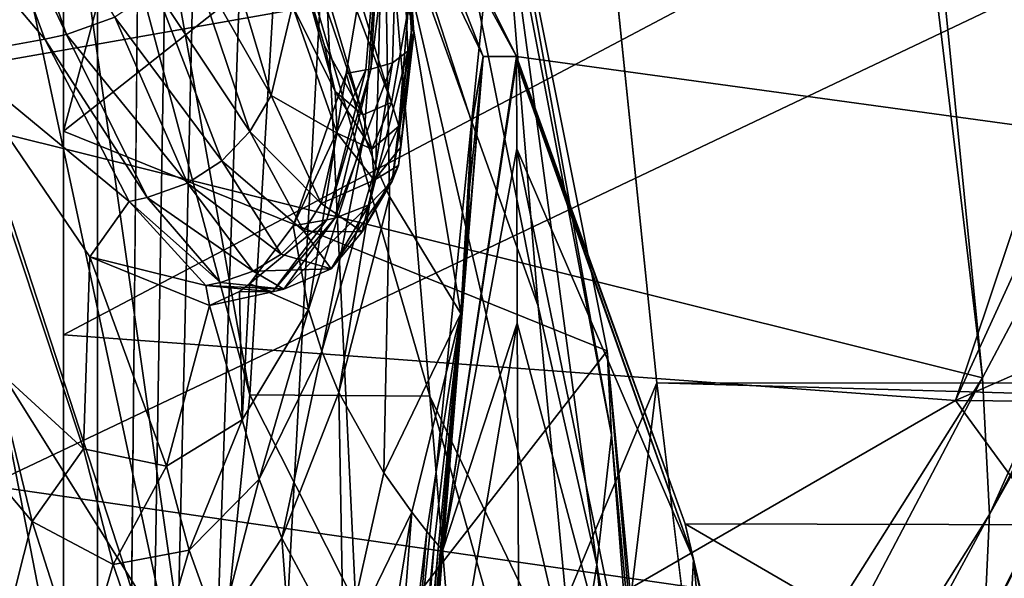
# Model space of a CAD drawing. Header units: metres. Extents: x 0 to 1004, y -708 to 0.
# Tile 9 of 118: x 50 to 79, y -532 to -515. Entities that reach past the tile are written whole.
import ezdxf

# ---------------------------------------------------------------- set-up
doc = ezdxf.new("R2010")
doc.units = ezdxf.units.M

msp = doc.modelspace()

# ---------------------------------------------------------------- linework, layer by layer
at = {"layer": 'top01'}
for points in [[(4.296307, -31.426254, 2063.059814), (32.904003, -648.417358, 2063.059814), (51.296307, -64.566307, 2063.059814)], [(51.296307, -64.566307, 163.059692), (32.904003, -648.417358, 163.059692), (4.296307, -31.426254, 163.059692)], [(51.296307, -64.566307, 2063.059814), (32.904003, -648.417358, 2063.059814), (37.296307, -644.025024, 2063.059814)], [(51.296307, -64.566307, 163.059692), (37.296307, -644.025024, 163.059692), (32.904003, -648.417358, 163.059692)], [(37.296307, -644.025024, 2063.059814), (43.296307, -642.417358, 2063.059814), (51.296307, -64.566307, 2063.059814)], [(43.296307, -642.417358, 163.059692), (37.296307, -644.025024, 163.059692), (51.296307, -64.566307, 163.059692)], [(43.296307, -642.417358, 2063.059814), (51.296307, -642.417358, 2063.059814), (51.296307, -64.566307, 2063.059814)], [(51.296307, -642.417358, 163.059692), (43.296307, -642.417358, 163.059692), (51.296307, -64.566307, 163.059692)], [(51.296307, -642.417358, 2063.059814), (51.296307, -344.212433, 2037.928223), (51.296307, -64.566307, 2063.059814)], [(51.296307, -64.566307, 163.059692), (51.296307, -344.179352, 179.059677), (51.296307, -642.417358, 163.059692)], [(49.239029, -282.761566, 1607.325317), (78.483421, -525.851563, 1606.55957), (53.597569, -276.264954, 1607.211182)], [(78.483421, -525.851563, 1606.55957), (91.469261, -501.351715, 1606.219482), (53.597569, -276.264954, 1607.211182)], [(49.239029, -282.761566, 1607.325317), (44.18996, -517.303955, 1607.45752), (78.483421, -525.851563, 1606.55957)], [(51.296307, -344.179352, 179.059677), (51.29631, -368.229248, 179.983154), (51.296307, -642.417358, 163.059692)], [(51.296307, -642.417358, 2063.059814), (51.296307, -379.358856, 2036.812866), (51.296307, -344.212433, 2037.928223)], [(51.296307, -642.417358, 163.059692), (51.29631, -368.229248, 179.983154), (51.29631, -392.138245, 182.753937)], [(51.296307, -414.289124, 2033.451294), (51.296307, -379.358856, 2036.812866), (51.296307, -642.417358, 2063.059814)], [(51.29631, -392.138245, 182.753937), (51.296322, -415.760559, 187.369766), (51.296307, -642.417358, 163.059692)], [(51.296307, -448.790466, 2027.884521), (51.296307, -414.289124, 2033.451294), (51.296307, -545.708618, 2038.852905)], [(51.296307, -545.708618, 2038.852905), (51.296307, -414.289124, 2033.451294), (51.296307, -642.417358, 2063.059814)], [(51.296322, -415.760559, 187.369766), (51.296322, -438.949615, 193.818451), (51.296307, -642.417358, 163.059692)], [(51.296307, -642.417358, 163.059692), (51.296322, -438.949615, 193.818451), (51.296299, -461.559418, 202.071503)], [(51.296307, -482.658936, 2020.18042), (51.296307, -448.790466, 2027.884521), (51.296307, -518.559814, 2030.984619)], [(51.296307, -518.559814, 2030.984619), (51.296307, -448.790466, 2027.884521), (51.296307, -545.708618, 2038.852905)], [(51.296299, -461.559418, 202.071503), (51.296318, -483.448181, 212.081375), (51.296307, -642.417358, 163.059692)], [(92.537422, -482.258698, 251.070221), (77.688606, -526.524475, 241.4319), (87.293404, -505.568359, 228.413284)], [(92.537422, -482.258698, 251.070221), (114.264168, -510.492676, 250.433945), (77.688606, -526.524475, 241.4319)], [(51.296307, -492.634491, 2020.18042), (51.296307, -482.658936, 2020.18042), (51.296307, -518.559814, 2030.984619)], [(51.296318, -483.448181, 212.081375), (51.296307, -504.481445, 223.782303), (51.296307, -642.417358, 163.059692)], [(167.225922, -530.413025, 660.234009), (51.756207, -488.499847, 663.25769), (56.371578, -499.091156, 663.136841)], [(167.225922, -530.413025, 660.234009), (199.99115, -491.953033, 659.375977), (51.756207, -488.499847, 663.25769)], [(64.069237, -508.488647, 2024.762817), (58.24044, -492.585022, 2018.794922), (51.296307, -518.559814, 2030.984619)], [(51.296307, -518.559814, 2030.984619), (58.24044, -492.585022, 2018.794922), (51.296307, -492.634491, 2020.18042)], [(65.339012, -523.737183, 1930.261841), (60.84478, -511.227142, 1912.71875), (59.296791, -493.436005, 2014.056641)], [(59.296791, -493.436005, 2014.056641), (64.253471, -510.539368, 2014.056641), (65.339012, -523.737183, 1930.261841)], [(51.790245, -498.343994, 1816.632324), (56.806564, -526.357605, 1811.334106), (50.198498, -501.603607, 1764.676392)], [(57.712002, -511.199097, 1912.905762), (56.806564, -526.357605, 1811.334106), (51.790245, -498.343994, 1816.632324)], [(61.269753, -509.461975, 663.008545), (167.225922, -530.413025, 660.234009), (56.371578, -499.091156, 663.136841)], [(78.6922, -529.898682, 1562.10791), (91.469261, -501.351715, 1606.219482), (78.483421, -525.851563, 1606.55957)], [(91.372238, -505.777618, 1567.505737), (91.469261, -501.351715, 1606.219482), (78.6922, -529.898682, 1562.10791)], [(50.198498, -501.603607, 1764.676392), (55.526756, -538.903748, 1709.410889), (48.450447, -505.832947, 1712.274536)], [(56.806564, -526.357605, 1811.334106), (55.526756, -538.903748, 1709.410889), (50.198498, -501.603607, 1764.676392)], [(56.517876, -505.875153, 774.180847), (61.001621, -517.716614, 775.424438), (56.667267, -503.510834, 718.627258)], [(61.001621, -517.716614, 775.424438), (61.493687, -514.955505, 719.112183), (56.667267, -503.510834, 718.627258)], [(57.699825, -511.61322, 944.328552), (59.019604, -516.041077, 888.134521), (55.276894, -503.879639, 885.140503)], [(55.276894, -503.879639, 885.140503), (59.019604, -516.041077, 888.134521), (56.025806, -505.993469, 829.707947)], [(51.296307, -642.417358, 163.059692), (51.296307, -504.481445, 223.782303), (51.296509, -563.655579, 230.48558)], [(51.296307, -504.481445, 223.782303), (51.296307, -541.746399, 234.532043), (51.296509, -563.655579, 230.48558)], [(51.296307, -504.481445, 223.782303), (51.296307, -524.585327, 237.01796), (51.296307, -541.746399, 234.532043)], [(87.293404, -505.568359, 228.413284), (51.296307, -524.585327, 237.01796), (51.296307, -504.481445, 223.782303)], [(90.8573, -509.191223, 1527.758789), (46.3974, -517.017212, 1500.996704), (43.988628, -504.70993, 1501.293823)], [(87.293404, -505.568359, 228.413284), (77.688606, -526.524475, 241.4319), (51.296307, -524.585327, 237.01796)], [(55.526756, -538.903748, 1709.410889), (46.453907, -511.074615, 1659.758545), (48.450447, -505.832947, 1712.274536)], [(56.025806, -505.993469, 829.707947), (60.147083, -518.077271, 831.799438), (56.517876, -505.875153, 774.180847)], [(59.019604, -516.041077, 888.134521), (60.147083, -518.077271, 831.799438), (56.025806, -505.993469, 829.707947)], [(60.147083, -518.077271, 831.799438), (61.001621, -517.716614, 775.424438), (56.517876, -505.875153, 774.180847)], [(91.196251, -507.566772, 1547.637451), (91.372238, -505.777618, 1567.505737), (78.6922, -529.898682, 1562.10791)], [(78.6922, -529.898682, 1562.10791), (78.530624, -533.296875, 1517.080933), (91.196251, -507.566772, 1547.637451)], [(78.530624, -533.296875, 1517.080933), (90.8573, -509.191223, 1527.758789), (91.196251, -507.566772, 1547.637451)], [(51.385448, -515.701416, 993.005005), (48.868526, -508.584503, 1047.645508), (48.110703, -508.748535, 1047.014648)], [(52.811352, -515.188538, 994.328796), (48.868526, -508.584503, 1047.645508), (51.385448, -515.701416, 993.005005)], [(67.37674, -525.051025, 2030.19043), (64.069237, -508.488647, 2024.762817), (51.296307, -518.559814, 2030.984619)], [(64.253471, -510.539368, 2014.056641), (64.069237, -508.488647, 2024.762817), (67.508224, -527.541077, 2014.056641)], [(64.069237, -508.488647, 2024.762817), (67.37674, -525.051025, 2030.19043), (67.508224, -527.541077, 2014.056641)], [(44.702492, -508.719849, 1048.858154), (50.738346, -515.840881, 992.457764), (48.110703, -508.748535, 1047.014648)], [(44.702492, -508.719849, 1048.858154), (48.020821, -516.331238, 990.549805), (50.738346, -515.840881, 992.457764)], [(48.110703, -508.748535, 1047.014648), (50.738346, -515.840881, 992.457764), (51.385448, -515.701416, 993.005005)], [(49.065037, -529.038086, 1500.758667), (46.3974, -517.017212, 1500.996704), (90.8573, -509.191223, 1527.758789)], [(78.530624, -533.296875, 1517.080933), (49.065037, -529.038086, 1500.758667), (90.8573, -509.191223, 1527.758789)], [(61.227119, -509.973969, 663.009644), (64.700562, -516.348022, 662.918701), (61.269753, -509.461975, 663.008545)], [(61.60548, -515.958679, 718.857056), (61.227119, -509.973969, 663.009644), (61.269753, -509.461975, 663.008545)], [(64.700562, -516.348022, 662.918701), (167.225922, -530.413025, 660.234009), (61.269753, -509.461975, 663.008545)], [(61.493687, -514.955505, 719.112183), (61.622608, -515.338745, 719.086243), (61.269753, -509.461975, 663.008545)], [(61.622608, -515.338745, 719.086243), (61.657017, -515.672913, 718.997192), (61.269753, -509.461975, 663.008545)], [(61.269753, -509.461975, 663.008545), (61.657017, -515.672913, 718.997192), (61.60548, -515.958679, 718.857056)], [(60.776093, -510.25705, 663.021484), (61.227119, -509.973969, 663.009644), (60.388939, -516.722717, 717.783875)], [(60.388939, -516.722717, 717.783875), (61.227119, -509.973969, 663.009644), (61.025761, -516.540283, 718.243591)], [(60.776093, -510.25705, 663.021484), (63.715302, -516.351807, 662.944519), (61.227119, -509.973969, 663.009644)], [(61.025761, -516.540283, 718.243591), (61.227119, -509.973969, 663.009644), (61.476791, -516.197388, 718.677307)], [(63.715302, -516.351807, 662.944519), (64.700562, -516.348022, 662.918701), (61.227119, -509.973969, 663.009644)], [(61.476791, -516.197388, 718.677307), (61.227119, -509.973969, 663.009644), (61.60548, -515.958679, 718.857056)], [(59.659203, -516.85321, 717.353088), (60.184898, -518.681763, 716.674011), (60.776093, -510.25705, 663.021484)], [(60.242714, -516.748596, 717.692749), (59.659203, -516.85321, 717.353088), (60.776093, -510.25705, 663.021484)], [(60.184898, -518.681763, 716.674011), (60.532711, -519.591309, 716.357117), (60.776093, -510.25705, 663.021484)], [(60.242714, -516.748596, 717.692749), (60.776093, -510.25705, 663.021484), (60.388939, -516.722717, 717.783875)], [(60.776093, -510.25705, 663.021484), (60.532711, -519.591309, 716.357117), (60.935902, -520.492981, 716.039001)], [(60.935902, -520.492981, 716.039001), (63.050873, -523.955322, 714.760681), (60.776093, -510.25705, 663.021484)], [(63.050873, -523.955322, 714.760681), (63.380005, -518.298828, 675.885559), (60.776093, -510.25705, 663.021484)], [(60.776093, -510.25705, 663.021484), (63.380005, -518.298828, 675.885559), (63.715302, -516.351807, 662.944519)], [(64.253471, -510.539368, 2014.056641), (67.07782, -531.384094, 1930.239868), (65.339012, -523.737183, 1930.261841)], [(64.253471, -510.539368, 2014.056641), (67.508224, -527.541077, 2014.056641), (67.07782, -531.384094, 1930.239868)], [(114.264168, -510.492676, 250.433945), (103.116455, -526.746643, 245.932571), (77.688606, -526.524475, 241.4319)], [(53.811226, -548.833557, 1607.205688), (44.18996, -517.303955, 1607.45752), (46.453907, -511.074615, 1659.758545)], [(55.526756, -538.903748, 1709.410889), (53.811226, -548.833557, 1607.205688), (46.453907, -511.074615, 1659.758545)], [(62.128532, -526.393066, 1811.041748), (56.806564, -526.357605, 1811.334106), (57.712002, -511.199097, 1912.905762)], [(60.84478, -511.227142, 1912.71875), (62.128532, -526.393066, 1811.041748), (57.712002, -511.199097, 1912.905762)], [(66.444786, -535.361755, 1846.25), (60.84478, -511.227142, 1912.71875), (65.339012, -523.737183, 1930.261841)], [(62.128532, -526.393066, 1811.041748), (60.84478, -511.227142, 1912.71875), (66.444786, -535.361755, 1846.25)], [(59.019604, -516.041077, 888.134521), (57.699825, -511.61322, 944.328552), (59.328434, -517.385742, 888.027527)], [(57.699825, -511.61322, 944.328552), (58.072578, -514.85199, 943.78418), (59.328434, -517.385742, 888.027527)], [(55.023815, -513.286377, 996.845215), (57.439369, -517.501465, 942.322083), (55.795139, -511.971619, 997.953857)], [(55.795139, -511.971619, 997.953857), (57.439369, -517.501465, 942.322083), (58.072578, -514.85199, 943.78418)], [(54.027203, -514.368958, 995.622986), (56.806168, -518.566833, 941.368347), (55.023815, -513.286377, 996.845215)], [(55.023815, -513.286377, 996.845215), (56.806168, -518.566833, 941.368347), (57.439369, -517.501465, 942.322083)], [(52.811352, -515.188538, 994.328796), (55.977821, -519.440552, 940.32074), (54.027203, -514.368958, 995.622986)], [(54.027203, -514.368958, 995.622986), (55.977821, -519.440552, 940.32074), (56.806168, -518.566833, 941.368347)], [(58.072578, -514.85199, 943.78418), (57.439369, -517.501465, 942.322083), (59.394638, -518.619141, 887.684814)], [(59.328434, -517.385742, 888.027527), (58.072578, -514.85199, 943.78418), (59.394638, -518.619141, 887.684814)], [(61.001621, -517.716614, 775.424438), (61.210522, -518.410339, 775.369995), (61.493687, -514.955505, 719.112183)], [(61.210522, -518.410339, 775.369995), (61.622608, -515.338745, 719.086243), (61.493687, -514.955505, 719.112183)], [(54.962612, -520.101196, 939.217773), (52.811352, -515.188538, 994.328796), (51.385448, -515.701416, 993.005005)], [(55.977821, -519.440552, 940.32074), (52.811352, -515.188538, 994.328796), (54.962612, -520.101196, 939.217773)], [(61.622608, -515.338745, 719.086243), (61.210522, -518.410339, 775.369995), (61.273197, -519.030029, 775.190857)], [(61.657017, -515.672913, 718.997192), (61.622608, -515.338745, 719.086243), (61.273197, -519.030029, 775.190857)], [(48.020821, -516.331238, 990.549805), (53.231403, -520.63623, 937.638367), (50.738346, -515.840881, 992.457764)], [(50.738346, -515.840881, 992.457764), (53.771835, -520.519958, 938.098328), (51.385448, -515.701416, 993.005005)], [(50.738346, -515.840881, 992.457764), (53.231403, -520.63623, 937.638367), (53.771835, -520.519958, 938.098328)], [(51.385448, -515.701416, 993.005005), (53.771835, -520.519958, 938.098328), (54.962612, -520.101196, 939.217773)], [(61.657017, -515.672913, 718.997192), (61.204647, -519.572998, 774.911438), (61.60548, -515.958679, 718.857056)], [(61.657017, -515.672913, 718.997192), (61.273197, -519.030029, 775.190857), (61.204647, -519.572998, 774.911438)], [(59.019604, -516.041077, 888.134521), (59.328434, -517.385742, 888.027527), (60.147083, -518.077271, 831.799438)], [(60.335724, -520.738831, 773.69104), (61.476791, -516.197388, 718.677307), (61.017689, -520.038818, 774.554138)], [(60.335724, -520.738831, 773.69104), (61.025761, -516.540283, 718.243591), (61.476791, -516.197388, 718.677307)], [(61.60548, -515.958679, 718.857056), (61.204647, -519.572998, 774.911438), (61.017689, -520.038818, 774.554138)], [(61.017689, -520.038818, 774.554138), (61.476791, -516.197388, 718.677307), (61.60548, -515.958679, 718.857056)], [(52.07235, -522.278564, 914.171509), (48.020821, -516.331238, 990.549805), (51.881748, -527.951233, 932.500549)], [(51.881748, -527.951233, 932.500549), (48.020821, -516.331238, 990.549805), (49.25441, -525.549194, 986.396301)], [(48.020821, -516.331238, 990.549805), (52.07235, -522.278564, 914.171509), (53.231403, -520.63623, 937.638367)], [(63.715302, -516.351807, 662.944519), (62.520988, -530.93457, 766.780884), (64.700562, -516.348877, 662.9245)], [(64.700562, -516.348877, 662.9245), (62.520988, -530.93457, 766.780884), (64.700554, -516.430054, 663.453857)], [(62.520988, -530.93457, 766.780884), (63.715302, -516.351807, 662.944519), (63.222351, -522.112427, 701.793945)], [(62.520988, -530.93457, 766.780884), (64.700546, -516.51123, 663.983215), (64.700554, -516.430054, 663.453857)], [(64.700546, -516.521362, 664.049377), (64.700546, -516.51123, 663.983215), (62.520988, -530.93457, 766.780884)], [(62.520988, -530.93457, 766.780884), (64.701805, -519.079651, 680.97583), (64.700546, -516.521362, 664.049377)], [(63.222351, -522.112427, 701.793945), (63.715302, -516.351807, 662.944519), (63.31089, -520.227051, 688.836609)], [(63.715302, -516.351807, 662.944519), (63.380318, -518.299377, 675.885376), (63.31089, -520.227051, 688.836609)], [(63.380005, -518.298828, 675.885559), (63.38007, -518.298828, 675.885559), (63.715302, -516.351807, 662.944519)], [(63.715302, -516.351807, 662.944519), (63.38007, -518.298828, 675.885559), (63.380146, -518.298828, 675.88562)], [(63.380184, -518.298828, 675.88562), (63.715302, -516.351807, 662.944519), (63.380146, -518.298828, 675.88562)], [(63.715302, -516.351807, 662.944519), (63.380184, -518.298828, 675.88562), (63.380219, -518.298828, 675.88562)], [(63.715302, -516.351807, 662.944519), (63.380219, -518.298828, 675.88562), (63.380238, -518.298828, 675.88562)], [(63.380245, -518.298828, 675.88562), (63.715302, -516.351807, 662.944519), (63.380238, -518.298828, 675.88562)], [(63.380245, -518.298828, 675.88562), (63.715302, -516.351807, 662.944519), (63.380245, -518.298828, 675.88562)], [(63.715302, -516.351807, 662.944519), (63.380245, -518.298828, 675.88562), (63.380249, -518.298828, 675.885559)], [(63.380318, -518.299377, 675.885376), (63.715302, -516.351807, 662.944519), (63.380249, -518.298828, 675.885559)], [(64.700562, -516.348022, 662.918701), (63.715302, -516.351807, 662.944519), (64.700562, -516.348877, 662.9245)], [(64.700554, -516.430054, 663.453857), (64.700546, -516.51123, 663.983215), (69.931358, -531.218628, 664.052795)], [(69.931358, -531.218628, 664.052795), (64.700546, -516.51123, 663.983215), (64.700546, -516.521362, 664.049377)], [(64.700546, -516.521362, 664.049377), (64.701805, -519.079651, 680.97583), (69.931358, -531.218628, 664.052795)], [(64.700562, -516.348877, 662.9245), (64.700554, -516.430054, 663.453857), (69.684219, -530.172241, 662.788147)], [(69.684219, -530.172241, 662.788147), (64.700554, -516.430054, 663.453857), (69.931358, -531.218628, 664.052795)], [(64.700562, -516.348022, 662.918701), (69.684219, -530.172241, 662.788147), (167.225922, -530.413025, 660.234009)], [(64.700562, -516.348022, 662.918701), (64.700562, -516.348877, 662.9245), (69.684219, -530.172241, 662.788147)], [(59.084316, -521.180359, 772.581421), (58.090202, -521.355469, 771.941406), (60.242714, -516.748596, 717.692749)], [(58.090202, -521.355469, 771.941406), (59.659203, -516.85321, 717.353088), (60.242714, -516.748596, 717.692749)], [(59.32497, -521.130493, 772.766602), (59.084316, -521.180359, 772.581421), (60.388939, -516.722717, 717.783875)], [(60.388939, -516.722717, 717.783875), (59.084316, -521.180359, 772.581421), (60.242714, -516.748596, 717.692749)], [(59.32497, -521.130493, 772.766602), (61.025761, -516.540283, 718.243591), (60.335724, -520.738831, 773.69104)], [(61.025761, -516.540283, 718.243591), (59.32497, -521.130493, 772.766602), (60.388939, -516.722717, 717.783875)], [(58.090202, -521.355469, 771.941406), (58.544037, -523.831238, 770.522522), (59.659203, -516.85321, 717.353088)], [(58.544037, -523.831238, 770.522522), (60.184898, -518.681763, 716.674011), (59.659203, -516.85321, 717.353088)], [(44.18996, -517.303955, 1607.45752), (63.969624, -548.849609, 1606.939331), (78.483421, -525.851563, 1606.55957)], [(44.18996, -517.303955, 1607.45752), (53.811226, -548.833557, 1607.205688), (63.969624, -548.849609, 1606.939331)], [(59.328434, -517.385742, 888.027527), (60.415535, -519.092102, 831.717773), (60.147083, -518.077271, 831.799438)], [(59.328434, -517.385742, 888.027527), (59.394638, -518.619141, 887.684814), (60.415535, -519.092102, 831.717773)], [(57.439369, -517.501465, 942.322083), (56.806168, -518.566833, 941.368347), (58.915527, -520.694336, 886.47699)], [(59.394638, -518.619141, 887.684814), (57.439369, -517.501465, 942.322083), (58.915527, -520.694336, 886.47699)], [(60.147083, -518.077271, 831.799438), (60.415535, -519.092102, 831.717773), (61.001621, -517.716614, 775.424438)], [(60.415535, -519.092102, 831.717773), (61.210522, -518.410339, 775.369995), (61.001621, -517.716614, 775.424438)], [(67.37674, -525.051025, 2030.19043), (51.296307, -518.559814, 2030.984619), (51.296307, -545.708618, 2038.852905)], [(61.210522, -518.410339, 775.369995), (60.415535, -519.092102, 831.717773), (60.488789, -520.012329, 831.453979)], [(61.273197, -519.030029, 775.190857), (61.210522, -518.410339, 775.369995), (60.488789, -520.012329, 831.453979)], [(63.050873, -523.955322, 714.760681), (63.310749, -520.22699, 688.837036), (63.380005, -518.298828, 675.885559)], [(63.380005, -518.298828, 675.885559), (63.310749, -520.22699, 688.837036), (63.310825, -520.226868, 688.837036)], [(63.38007, -518.298828, 675.885559), (63.380005, -518.298828, 675.885559), (63.310825, -520.226868, 688.837036)], [(63.310825, -520.226868, 688.837036), (63.310925, -520.226746, 688.837036), (63.38007, -518.298828, 675.885559)], [(63.31089, -520.227051, 688.836609), (63.380318, -518.299377, 675.885376), (63.331814, -519.267944, 682.360413)], [(63.38007, -518.298828, 675.885559), (63.310925, -520.226746, 688.837036), (63.380146, -518.298828, 675.88562)], [(63.380146, -518.298828, 675.88562), (63.310925, -520.226746, 688.837036), (63.310974, -520.226685, 688.837036)], [(63.311008, -520.226624, 688.837097), (63.380184, -518.298828, 675.88562), (63.310974, -520.226685, 688.837036)], [(63.310974, -520.226685, 688.837036), (63.380184, -518.298828, 675.88562), (63.380146, -518.298828, 675.88562)], [(63.380184, -518.298828, 675.88562), (63.311008, -520.226624, 688.837097), (63.380219, -518.298828, 675.88562)], [(63.380219, -518.298828, 675.88562), (63.311008, -520.226624, 688.837097), (63.331814, -519.267944, 682.360474)], [(63.380219, -518.298828, 675.88562), (63.331814, -519.267944, 682.360474), (63.339451, -519.026611, 680.741577)], [(63.380318, -518.299377, 675.885376), (63.349457, -518.784668, 679.122742), (63.331814, -519.267944, 682.360413)], [(63.380219, -518.298828, 675.88562), (63.339451, -519.026611, 680.741577), (63.349453, -518.784668, 679.122742)], [(63.380238, -518.298828, 675.88562), (63.380219, -518.298828, 675.88562), (63.349453, -518.784668, 679.122742)], [(63.380238, -518.298828, 675.88562), (63.349453, -518.784668, 679.122742), (63.349457, -518.784668, 679.122742)], [(63.349457, -518.784668, 679.122742), (63.380245, -518.298828, 675.88562), (63.349461, -518.784668, 679.122742)], [(63.380245, -518.298828, 675.88562), (63.380238, -518.298828, 675.88562), (63.349457, -518.784668, 679.122742)], [(63.380249, -518.298828, 675.885559), (63.380245, -518.298828, 675.88562), (63.349457, -518.784668, 679.122742)], [(63.380318, -518.299377, 675.885376), (63.380249, -518.298828, 675.885559), (63.349457, -518.784668, 679.122742)], [(63.380245, -518.298828, 675.88562), (63.349457, -518.784668, 679.122742), (63.349461, -518.784668, 679.122742)], [(63.349461, -518.784668, 679.122742), (63.380245, -518.298828, 675.88562), (63.380245, -518.298828, 675.88562)], [(56.806168, -518.566833, 941.368347), (55.977821, -519.440552, 940.32074), (58.406128, -521.520386, 885.690674)], [(58.915527, -520.694336, 886.47699), (56.806168, -518.566833, 941.368347), (58.406128, -521.520386, 885.690674)], [(60.184898, -518.681763, 716.674011), (58.544037, -523.831238, 770.522522), (58.93903, -525.063049, 769.885437)], [(60.488789, -520.012329, 831.453979), (59.394638, -518.619141, 887.684814), (58.915527, -520.694336, 886.47699)], [(60.532711, -519.591309, 716.357117), (60.184898, -518.681763, 716.674011), (58.93903, -525.063049, 769.885437)], [(60.415535, -519.092102, 831.717773), (59.394638, -518.619141, 887.684814), (60.488789, -520.012329, 831.453979)], [(63.331814, -519.267944, 682.360413), (63.349457, -518.784668, 679.122742), (63.349461, -518.784668, 679.122742)], [(63.349461, -518.784668, 679.122742), (63.339455, -519.026611, 680.741516), (63.331814, -519.267944, 682.360413)], [(63.349461, -518.784668, 679.122742), (63.331814, -519.267944, 682.360413), (63.331814, -519.267944, 682.360413)], [(63.349453, -518.784668, 679.122742), (63.339451, -519.026611, 680.741577), (63.339455, -519.026611, 680.741516)], [(63.349457, -518.784668, 679.122742), (63.349453, -518.784668, 679.122742), (63.339455, -519.026611, 680.741516)], [(63.349457, -518.784668, 679.122742), (63.339455, -519.026611, 680.741516), (63.349461, -518.784668, 679.122742)], [(61.204647, -519.572998, 774.911438), (61.273197, -519.030029, 775.190857), (60.488789, -520.012329, 831.453979)], [(64.713913, -524.237549, 716.686584), (64.701805, -519.079651, 680.97583), (62.520988, -530.93457, 766.780884)], [(63.339455, -519.026611, 680.741516), (63.331818, -519.267944, 682.360413), (63.331814, -519.267944, 682.360413)], [(63.331814, -519.267944, 682.360474), (63.331818, -519.267944, 682.360413), (63.339451, -519.026611, 680.741577)], [(63.339451, -519.026611, 680.741577), (63.331818, -519.267944, 682.360413), (63.339455, -519.026611, 680.741516)], [(64.701805, -519.079651, 680.97583), (69.385818, -541.754639, 748.233459), (69.931358, -531.218628, 664.052795)], [(64.701805, -519.079651, 680.97583), (64.713913, -524.237549, 716.686584), (69.385818, -541.754639, 748.233459)], [(63.310898, -520.226685, 688.836792), (63.31089, -520.227051, 688.836609), (63.331814, -519.267944, 682.360413)], [(63.310898, -520.226685, 688.836792), (63.331814, -519.267944, 682.360413), (63.310928, -520.226563, 688.836914)], [(63.331814, -519.267944, 682.360413), (63.311005, -520.226501, 688.837036), (63.310928, -520.226563, 688.836914)], [(63.331814, -519.267944, 682.360413), (63.311008, -520.226501, 688.837036), (63.311005, -520.226501, 688.837036)], [(63.331814, -519.267944, 682.360413), (63.311005, -520.226501, 688.837036), (63.331814, -519.267944, 682.360413)], [(63.331818, -519.267944, 682.360413), (63.311008, -520.226501, 688.837036), (63.331814, -519.267944, 682.360413)], [(63.311008, -520.226624, 688.837097), (63.311016, -520.226501, 688.837036), (63.331814, -519.267944, 682.360474)], [(63.311008, -520.226501, 688.837036), (63.331818, -519.267944, 682.360413), (63.311016, -520.226501, 688.837036)], [(63.331814, -519.267944, 682.360474), (63.311016, -520.226501, 688.837036), (63.311016, -520.226501, 688.837036)], [(63.331818, -519.267944, 682.360413), (63.331814, -519.267944, 682.360474), (63.311016, -520.226501, 688.837036)], [(57.733326, -522.194458, 884.830383), (55.977821, -519.440552, 940.32074), (54.962612, -520.101196, 939.217773)], [(58.406128, -521.520386, 885.690674), (55.977821, -519.440552, 940.32074), (57.733326, -522.194458, 884.830383)], [(59.444626, -526.281982, 769.245972), (60.532711, -519.591309, 716.357117), (58.93903, -525.063049, 769.885437)], [(60.532711, -519.591309, 716.357117), (59.444626, -526.281982, 769.245972), (60.935902, -520.492981, 716.039001)], [(61.204647, -519.572998, 774.911438), (60.134727, -521.53949, 830.521362), (61.017689, -520.038818, 774.554138)], [(60.134727, -521.53949, 830.521362), (61.204647, -519.572998, 774.911438), (60.488789, -520.012329, 831.453979)], [(60.134727, -521.53949, 830.521362), (60.488789, -520.012329, 831.453979), (58.915527, -520.694336, 886.47699)], [(53.771835, -520.519958, 938.098328), (56.907436, -522.703735, 883.929932), (54.962612, -520.101196, 939.217773)], [(54.962612, -520.101196, 939.217773), (56.907436, -522.703735, 883.929932), (57.733326, -522.194458, 884.830383)], [(61.017689, -520.038818, 774.554138), (60.134727, -521.53949, 830.521362), (59.210884, -522.626099, 829.253967)], [(59.210884, -522.626099, 829.253967), (60.335724, -520.738831, 773.69104), (61.017689, -520.038818, 774.554138)], [(63.310749, -520.22699, 688.837036), (63.050873, -523.955322, 714.760681), (63.060715, -523.968506, 714.755615)], [(63.310749, -520.22699, 688.837036), (63.060715, -523.968506, 714.755615), (63.072414, -523.956421, 714.75769)], [(63.310749, -520.22699, 688.837036), (63.072414, -523.956421, 714.75769), (63.072514, -523.956055, 714.75769)], [(63.310825, -520.226868, 688.837036), (63.310749, -520.22699, 688.837036), (63.072514, -523.956055, 714.75769)], [(63.072514, -523.956055, 714.75769), (63.072659, -523.955688, 714.757751), (63.310825, -520.226868, 688.837036)], [(63.072659, -523.955688, 714.757751), (63.310925, -520.226746, 688.837036), (63.310825, -520.226868, 688.837036)], [(63.072659, -523.955688, 714.757751), (63.072727, -523.955505, 714.757813), (63.310925, -520.226746, 688.837036)], [(63.310925, -520.226746, 688.837036), (63.072727, -523.955505, 714.757813), (63.310974, -520.226685, 688.837036)], [(63.310974, -520.226685, 688.837036), (63.072727, -523.955505, 714.757813), (63.072762, -523.955261, 714.757813)], [(63.072754, -523.955017, 714.757813), (63.222652, -522.111877, 701.794556), (63.311016, -520.226501, 688.837036)], [(63.311016, -520.226501, 688.837036), (63.311008, -520.226624, 688.837097), (63.072754, -523.955017, 714.757813)], [(63.072754, -523.955017, 714.757813), (63.311008, -520.226624, 688.837097), (63.072762, -523.955261, 714.757813)], [(63.072762, -523.955261, 714.757813), (63.311008, -520.226624, 688.837097), (63.310974, -520.226685, 688.837036)], [(63.222431, -522.112061, 701.79425), (63.222351, -522.112427, 701.793945), (63.310898, -520.226685, 688.836792)], [(63.222351, -522.112427, 701.793945), (63.31089, -520.227051, 688.836609), (63.310898, -520.226685, 688.836792)], [(63.310928, -520.226563, 688.836914), (63.222507, -522.111938, 701.794373), (63.222431, -522.112061, 701.79425)], [(63.222431, -522.112061, 701.79425), (63.310898, -520.226685, 688.836792), (63.310928, -520.226563, 688.836914)], [(63.311005, -520.226501, 688.837036), (63.222652, -522.111877, 701.794556), (63.222507, -522.111938, 701.794373)], [(63.311005, -520.226501, 688.837036), (63.222507, -522.111938, 701.794373), (63.310928, -520.226563, 688.836914)], [(63.311008, -520.226501, 688.837036), (63.222652, -522.111877, 701.794556), (63.311005, -520.226501, 688.837036)], [(63.311016, -520.226501, 688.837036), (63.222652, -522.111877, 701.794556), (63.311016, -520.226501, 688.837036)], [(63.311016, -520.226501, 688.837036), (63.222652, -522.111877, 701.794556), (63.311008, -520.226501, 688.837036)], [(53.231403, -520.63623, 937.638367), (55.941711, -523.032471, 883.02356), (53.771835, -520.519958, 938.098328)], [(53.771835, -520.519958, 938.098328), (55.941711, -523.032471, 883.02356), (56.907436, -522.703735, 883.929932)], [(59.444626, -526.281982, 769.245972), (60.775913, -528.665894, 767.957275), (60.935902, -520.492981, 716.039001)], [(60.775913, -528.665894, 767.957275), (63.050873, -523.955322, 714.760681), (60.935902, -520.492981, 716.039001)], [(52.07235, -522.278564, 914.171509), (55.504311, -523.126526, 882.653442), (53.231403, -520.63623, 937.638367)], [(53.231403, -520.63623, 937.638367), (55.504311, -523.126526, 882.653442), (55.941711, -523.032471, 883.02356)], [(57.816593, -523.235596, 827.880066), (60.335724, -520.738831, 773.69104), (59.210884, -522.626099, 829.253967)], [(57.816593, -523.235596, 827.880066), (59.32497, -521.130493, 772.766602), (60.335724, -520.738831, 773.69104)], [(58.406128, -521.520386, 885.690674), (60.134727, -521.53949, 830.521362), (58.915527, -520.694336, 886.47699)], [(57.479023, -523.307922, 827.601746), (56.794109, -523.07019, 808.194885), (59.084316, -521.180359, 772.581421)], [(56.794109, -523.07019, 808.194885), (58.090202, -521.355469, 771.941406), (59.084316, -521.180359, 772.581421)], [(57.479023, -523.307922, 827.601746), (59.32497, -521.130493, 772.766602), (57.816593, -523.235596, 827.880066)], [(59.084316, -521.180359, 772.581421), (59.32497, -521.130493, 772.766602), (57.479023, -523.307922, 827.601746)], [(58.090202, -521.355469, 771.941406), (56.794109, -523.07019, 808.194885), (58.544037, -523.831238, 770.522522)], [(59.210884, -522.626099, 829.253967), (58.406128, -521.520386, 885.690674), (57.733326, -522.194458, 884.830383)], [(60.134727, -521.53949, 830.521362), (58.406128, -521.520386, 885.690674), (59.210884, -522.626099, 829.253967)], [(54.340328, -528.466919, 878.508728), (52.07235, -522.278564, 914.171509), (51.881748, -527.951233, 932.500549)], [(55.614174, -523.716431, 837.566895), (52.07235, -522.278564, 914.171509), (54.340328, -528.466919, 878.508728)], [(52.07235, -522.278564, 914.171509), (55.614174, -523.716431, 837.566895), (55.504311, -523.126526, 882.653442)], [(56.907436, -522.703735, 883.929932), (59.210884, -522.626099, 829.253967), (57.733326, -522.194458, 884.830383)], [(63.072201, -523.955444, 714.756897), (62.520988, -530.93457, 766.780884), (63.222351, -522.112427, 701.793945)], [(63.072353, -523.955078, 714.757263), (63.072201, -523.955444, 714.756897), (63.222431, -522.112061, 701.79425)], [(63.072201, -523.955444, 714.756897), (63.222351, -522.112427, 701.793945), (63.222431, -522.112061, 701.79425)], [(63.222507, -522.111938, 701.794373), (63.072475, -523.954834, 714.757507), (63.072353, -523.955078, 714.757263)], [(63.222507, -522.111938, 701.794373), (63.072353, -523.955078, 714.757263), (63.222431, -522.112061, 701.79425)], [(63.222652, -522.111877, 701.794556), (63.072475, -523.954834, 714.757507), (63.222507, -522.111938, 701.794373)], [(63.072693, -523.954895, 714.757751), (63.072475, -523.954834, 714.757507), (63.222652, -522.111877, 701.794556)], [(63.072693, -523.954895, 714.757751), (63.222652, -522.111877, 701.794556), (63.072754, -523.955017, 714.757813)], [(56.907436, -522.703735, 883.929932), (57.816593, -523.235596, 827.880066), (59.210884, -522.626099, 829.253967)], [(55.941711, -523.032471, 883.02356), (57.816593, -523.235596, 827.880066), (56.907436, -522.703735, 883.929932)], [(55.504311, -523.126526, 882.653442), (57.816593, -523.235596, 827.880066), (55.941711, -523.032471, 883.02356)], [(55.614174, -523.716431, 837.566895), (57.479023, -523.307922, 827.601746), (55.504311, -523.126526, 882.653442)], [(55.504311, -523.126526, 882.653442), (57.479023, -523.307922, 827.601746), (57.816593, -523.235596, 827.880066)], [(56.794109, -523.07019, 808.194885), (56.49884, -523.301514, 815.809204), (56.577896, -527.093811, 824.492004)], [(56.49884, -523.301514, 815.809204), (56.794109, -523.07019, 808.194885), (57.479023, -523.307922, 827.601746)], [(56.794109, -523.07019, 808.194885), (56.577896, -527.093811, 824.492004), (58.544037, -523.831238, 770.522522)], [(56.49884, -523.301514, 815.809204), (55.614174, -523.716431, 837.566895), (56.577896, -527.093811, 824.492004)], [(55.614174, -523.716431, 837.566895), (56.49884, -523.301514, 815.809204), (57.479023, -523.307922, 827.601746)], [(56.577896, -527.093811, 824.492004), (55.614174, -523.716431, 837.566895), (54.340328, -528.466919, 878.508728)], [(67.07782, -531.384094, 1930.239868), (66.444786, -535.361755, 1846.25), (65.339012, -523.737183, 1930.261841)], [(58.544037, -523.831238, 770.522522), (56.577896, -527.093811, 824.492004), (57.084476, -528.851013, 823.529724)], [(58.93903, -525.063049, 769.885437), (58.544037, -523.831238, 770.522522), (57.084476, -528.851013, 823.529724)], [(60.775913, -528.665894, 767.957275), (61.595184, -529.823486, 767.307739), (63.050873, -523.955322, 714.760681)], [(61.595184, -529.823486, 767.307739), (62.04171, -530.392334, 766.981934), (63.050873, -523.955322, 714.760681)], [(63.050873, -523.955322, 714.760681), (62.04171, -530.392334, 766.981934), (62.273872, -530.674194, 766.819031)], [(62.273872, -530.674194, 766.819031), (62.392147, -530.814453, 766.737671), (63.050873, -523.955322, 714.760681)], [(62.392147, -530.814453, 766.737671), (62.451832, -530.88446, 766.697021), (63.050873, -523.955322, 714.760681)], [(63.050873, -523.955322, 714.760681), (62.451832, -530.88446, 766.697021), (62.481808, -530.919373, 766.676697)], [(63.050873, -523.955322, 714.760681), (62.481808, -530.919373, 766.676697), (62.496811, -530.93689, 766.666565)], [(63.050873, -523.955322, 714.760681), (62.496811, -530.93689, 766.666565), (63.060715, -523.968506, 714.755615)], [(63.060715, -523.968506, 714.755615), (62.496811, -530.93689, 766.666565), (62.516415, -530.905518, 766.670593)], [(62.508652, -530.906677, 766.6474), (63.072201, -523.955444, 714.756897), (62.49934, -530.90918, 766.645142)], [(63.072201, -523.955444, 714.756897), (62.502499, -530.906616, 766.651245), (62.49934, -530.90918, 766.645142)], [(62.502499, -530.906616, 766.651245), (63.072201, -523.955444, 714.756897), (62.507595, -530.904968, 766.658386)], [(63.072201, -523.955444, 714.756897), (62.512817, -530.903381, 766.665527), (62.507595, -530.904968, 766.658386)], [(62.508652, -530.906677, 766.6474), (62.516109, -530.907593, 766.647644), (63.072201, -523.955444, 714.756897)], [(62.515541, -530.90271, 766.669128), (62.512817, -530.903381, 766.665527), (63.072201, -523.955444, 714.756897)], [(63.072475, -523.954834, 714.757507), (62.515541, -530.90271, 766.669128), (63.072353, -523.955078, 714.757263)], [(62.515541, -530.90271, 766.669128), (63.072475, -523.954834, 714.757507), (63.072693, -523.954895, 714.757751)], [(62.516762, -530.902039, 766.670715), (62.515541, -530.90271, 766.669128), (63.072693, -523.954895, 714.757751)], [(63.072353, -523.955078, 714.757263), (62.515541, -530.90271, 766.669128), (63.072201, -523.955444, 714.756897)], [(62.516109, -530.907593, 766.647644), (62.520988, -530.93457, 766.780884), (63.072201, -523.955444, 714.756897)], [(63.072414, -523.956421, 714.75769), (62.516415, -530.905518, 766.670593), (62.51656, -530.904663, 766.670654)], [(63.060715, -523.968506, 714.755615), (62.516415, -530.905518, 766.670593), (63.072414, -523.956421, 714.75769)], [(63.072514, -523.956055, 714.75769), (63.072414, -523.956421, 714.75769), (62.51656, -530.904663, 766.670654)], [(62.51656, -530.904663, 766.670654), (62.5168, -530.903809, 766.670776), (63.072514, -523.956055, 714.75769)], [(62.516762, -530.902039, 766.670715), (63.072693, -523.954895, 714.757751), (63.072754, -523.955017, 714.757813)], [(62.516762, -530.902039, 766.670715), (63.072754, -523.955017, 714.757813), (62.516911, -530.902405, 766.670837)], [(62.5168, -530.903809, 766.670776), (63.072659, -523.955688, 714.757751), (63.072514, -523.956055, 714.75769)], [(62.5168, -530.903809, 766.670776), (62.516911, -530.903381, 766.670837), (63.072659, -523.955688, 714.757751)], [(62.516911, -530.902405, 766.670837), (63.072754, -523.955017, 714.757813), (63.072762, -523.955261, 714.757813)], [(63.072762, -523.955261, 714.757813), (62.516956, -530.902893, 766.670837), (62.516911, -530.902405, 766.670837)], [(62.516911, -530.903381, 766.670837), (63.072727, -523.955505, 714.757813), (63.072659, -523.955688, 714.757751)], [(63.072727, -523.955505, 714.757813), (62.516911, -530.903381, 766.670837), (62.516956, -530.902893, 766.670837)], [(63.072727, -523.955505, 714.757813), (62.516956, -530.902893, 766.670837), (63.072762, -523.955261, 714.757813)], [(64.770073, -533.586365, 788.155823), (64.713913, -524.237549, 716.686584), (61.564667, -542.806213, 870.966614)], [(61.564667, -542.806213, 870.966614), (64.713913, -524.237549, 716.686584), (62.520988, -530.93457, 766.780884)], [(64.713913, -524.237549, 716.686584), (64.770073, -533.586365, 788.155823), (69.385818, -541.754639, 748.233459)], [(51.296307, -524.585327, 237.01796), (77.688606, -526.524475, 241.4319), (51.296307, -541.746399, 234.532043)], [(69.004654, -542.102051, 2034.781128), (67.37674, -525.051025, 2030.19043), (51.296307, -545.708618, 2038.852905)], [(57.756649, -530.5896, 822.563904), (58.93903, -525.063049, 769.885437), (57.084476, -528.851013, 823.529724)], [(57.756649, -530.5896, 822.563904), (59.444626, -526.281982, 769.245972), (58.93903, -525.063049, 769.885437)], [(67.508224, -527.541077, 2014.056641), (67.37674, -525.051025, 2030.19043), (69.06105, -544.441223, 2014.056641)], [(67.37674, -525.051025, 2030.19043), (69.004654, -542.102051, 2034.781128), (69.06105, -544.441223, 2014.056641)], [(46.292065, -530.180115, 1192.165771), (51.395676, -543.192322, 1137.075684), (45.231186, -525.318726, 1141.97522)], [(45.231186, -525.318726, 1141.97522), (51.395676, -543.192322, 1137.075684), (47.424397, -529.886841, 1089.044556)], [(49.25441, -525.549194, 986.396301), (47.882454, -527.150635, 1038.031372), (50.366779, -530.099426, 984.538208)], [(49.25441, -525.549194, 986.396301), (50.366779, -530.099426, 984.538208), (51.881748, -527.951233, 932.500549)], [(63.969624, -548.849609, 1606.939331), (64.288986, -552.802551, 1556.095215), (78.483421, -525.851563, 1606.55957)], [(64.288986, -552.802551, 1556.095215), (78.6922, -529.898682, 1562.10791), (78.483421, -525.851563, 1606.55957)], [(63.164619, -538.933899, 1709.092896), (55.526756, -538.903748, 1709.410889), (56.806564, -526.357605, 1811.334106)], [(62.128532, -526.393066, 1811.041748), (63.164619, -538.933899, 1709.092896), (56.806564, -526.357605, 1811.334106)], [(57.756649, -530.5896, 822.563904), (59.580635, -533.987732, 820.617798), (59.444626, -526.281982, 769.245972)], [(59.580635, -533.987732, 820.617798), (60.775913, -528.665894, 767.957275), (59.444626, -526.281982, 769.245972)], [(63.164619, -538.933899, 1709.092896), (62.128532, -526.393066, 1811.041748), (67.523003, -545.407593, 1762.054321)], [(62.128532, -526.393066, 1811.041748), (66.444786, -535.361755, 1846.25), (67.523003, -545.407593, 1762.054321)], [(77.688606, -526.524475, 241.4319), (89.512543, -542.684937, 241.204956), (51.296307, -541.746399, 234.532043)], [(77.688606, -526.524475, 241.4319), (103.116455, -526.746643, 245.932571), (89.512543, -542.684937, 241.204956)], [(47.882454, -527.150635, 1038.031372), (49.633347, -532.985718, 1035.927734), (50.366779, -530.099426, 984.538208)], [(56.577896, -527.093811, 824.492004), (54.340328, -528.466919, 878.508728), (55.011044, -530.952637, 877.227356)], [(56.577896, -527.093811, 824.492004), (55.011044, -530.952637, 877.227356), (57.084476, -528.851013, 823.529724)], [(67.508224, -527.541077, 2014.056641), (68.394798, -538.993896, 1930.217896), (67.07782, -531.384094, 1930.239868)], [(67.508224, -527.541077, 2014.056641), (69.06105, -544.441223, 2014.056641), (68.394798, -538.993896, 1930.217896)], [(47.774479, -531.327576, 1397.371704), (50.431881, -541.277954, 1396.383423), (46.230133, -527.811218, 1346.460327)], [(46.230133, -527.811218, 1346.460327), (50.431881, -541.277954, 1396.383423), (52.238365, -548.179382, 1291.905762)], [(47.36042, -533.252258, 1294.358276), (46.230133, -527.811218, 1346.460327), (52.238365, -548.179382, 1291.905762)], [(51.881748, -527.951233, 932.500549), (50.366779, -530.099426, 984.538208), (52.758118, -531.368286, 930.916992)], [(54.340328, -528.466919, 878.508728), (51.881748, -527.951233, 932.500549), (52.758118, -531.368286, 930.916992)], [(54.340328, -528.466919, 878.508728), (52.758118, -531.368286, 930.916992), (55.011044, -530.952637, 877.227356)], [(60.775913, -528.665894, 767.957275), (59.580635, -533.987732, 820.617798), (61.595184, -529.823486, 767.307739)], [(49.065037, -529.038086, 1500.758667), (50.007671, -537.337158, 1499.960938), (49.632809, -536.524048, 1448.447144)], [(50.007671, -537.337158, 1499.960938), (49.065037, -529.038086, 1500.758667), (78.530624, -533.296875, 1517.080933)], [(57.084476, -528.851013, 823.529724), (55.011044, -530.952637, 877.227356), (55.902142, -533.41333, 875.941162)], [(55.902142, -533.41333, 875.941162), (57.756649, -530.5896, 822.563904), (57.084476, -528.851013, 823.529724)], [(51.395676, -543.192322, 1137.075684), (52.824394, -544.360596, 1084.415649), (47.424397, -529.886841, 1089.044556)], [(47.424397, -529.886841, 1089.044556), (52.824394, -544.360596, 1084.415649), (49.633347, -532.985718, 1035.927734)], [(59.580635, -533.987732, 820.617798), (59.839123, -540.567383, 872.043701), (61.595184, -529.823486, 767.307739)], [(61.595184, -529.823486, 767.307739), (59.839123, -540.567383, 872.043701), (60.670521, -541.717468, 871.38855)], [(62.04171, -530.392334, 766.981934), (61.595184, -529.823486, 767.307739), (60.670521, -541.717468, 871.38855)], [(64.288986, -552.802551, 1556.095215), (64.557434, -556.107483, 1505.210205), (78.6922, -529.898682, 1562.10791)], [(64.557434, -556.107483, 1505.210205), (78.530624, -533.296875, 1517.080933), (78.6922, -529.898682, 1562.10791)], [(46.292065, -530.180115, 1192.165771), (49.986713, -540.948669, 1189.637817), (51.395676, -543.192322, 1137.075684)], [(50.366779, -530.099426, 984.538208), (49.633347, -532.985718, 1035.927734), (51.808716, -534.609253, 982.672607)], [(52.758118, -531.368286, 930.916992), (50.366779, -530.099426, 984.538208), (51.808716, -534.609253, 982.672607)], [(69.684219, -530.172241, 662.788147), (131.361862, -565.961853, 661.173096), (167.225922, -530.413025, 660.234009)], [(69.684219, -530.172241, 662.788147), (73.040527, -544.482178, 662.700317), (131.361862, -565.961853, 661.173096)], [(73.040527, -544.482178, 662.700317), (69.684219, -530.172241, 662.788147), (73.188934, -545.676819, 664.052795)], [(73.188934, -545.676819, 664.052795), (69.684219, -530.172241, 662.788147), (69.931358, -531.218628, 664.052795)], [(61.104012, -542.287415, 871.061035), (62.04171, -530.392334, 766.981934), (60.670521, -541.717468, 871.38855)], [(62.04171, -530.392334, 766.981934), (61.104012, -542.287415, 871.061035), (62.273872, -530.674194, 766.819031)], [(55.902142, -533.41333, 875.941162), (58.322868, -538.227905, 873.34967), (57.756649, -530.5896, 822.563904)], [(58.322868, -538.227905, 873.34967), (59.580635, -533.987732, 820.617798), (57.756649, -530.5896, 822.563904)], [(62.273872, -530.674194, 766.819031), (61.104012, -542.287415, 871.061035), (61.325157, -542.571106, 870.897461)], [(62.273872, -530.674194, 766.819031), (61.325157, -542.571106, 870.897461), (62.392147, -530.814453, 766.737671)], [(55.011044, -530.952637, 877.227356), (52.758118, -531.368286, 930.916992), (53.909512, -534.752869, 929.327332)], [(55.011044, -530.952637, 877.227356), (53.909512, -534.752869, 929.327332), (55.902142, -533.41333, 875.941162)], [(61.325157, -542.571106, 870.897461), (61.436821, -542.712646, 870.815735), (62.392147, -530.814453, 766.737671)], [(62.392147, -530.814453, 766.737671), (61.436821, -542.712646, 870.815735), (62.451832, -530.88446, 766.697021)], [(61.436821, -542.712646, 870.815735), (61.492931, -542.783325, 870.774902), (62.451832, -530.88446, 766.697021)], [(62.451832, -530.88446, 766.697021), (61.492931, -542.783325, 870.774902), (62.481808, -530.919373, 766.676697)], [(62.481808, -530.919373, 766.676697), (61.492931, -542.783325, 870.774902), (61.521011, -542.818726, 870.754517)], [(62.481808, -530.919373, 766.676697), (61.521011, -542.818726, 870.754517), (62.496811, -530.93689, 766.666565)], [(62.496811, -530.93689, 766.666565), (61.521011, -542.818726, 870.754517), (61.558666, -542.756348, 870.762512)], [(62.49934, -530.90918, 766.645142), (62.502499, -530.906616, 766.651245), (61.522686, -542.763977, 870.711487)], [(62.502499, -530.906616, 766.651245), (61.529472, -542.758789, 870.723755), (61.522686, -542.763977, 870.711487)], [(62.49934, -530.90918, 766.645142), (61.522686, -542.763977, 870.711487), (61.540878, -542.759094, 870.716003)], [(62.507595, -530.904968, 766.658386), (61.540142, -542.755371, 870.737976), (61.529472, -542.758789, 870.723755)], [(61.529472, -542.758789, 870.723755), (62.502499, -530.906616, 766.651245), (62.507595, -530.904968, 766.658386)], [(62.512817, -530.903381, 766.665527), (61.540142, -542.755371, 870.737976), (62.507595, -530.904968, 766.658386)], [(61.551056, -542.752075, 870.752258), (61.540142, -542.755371, 870.737976), (62.512817, -530.903381, 766.665527)], [(61.540878, -542.759094, 870.716003), (61.555317, -542.760986, 870.716492), (62.508652, -530.906677, 766.6474)], [(62.508652, -530.906677, 766.6474), (62.49934, -530.90918, 766.645142), (61.540878, -542.759094, 870.716003)], [(61.556736, -542.750671, 870.75946), (61.551056, -542.752075, 870.752258), (62.515541, -530.90271, 766.669128)], [(62.515541, -530.90271, 766.669128), (61.551056, -542.752075, 870.752258), (62.512817, -530.903381, 766.665527)], [(61.555317, -542.760986, 870.716492), (62.516109, -530.907593, 766.647644), (62.508652, -530.906677, 766.6474)], [(61.555317, -542.760986, 870.716492), (61.564667, -542.806213, 870.966614), (62.516109, -530.907593, 766.647644)], [(61.556736, -542.750671, 870.75946), (62.516762, -530.902039, 766.670715), (61.559277, -542.749329, 870.762695)], [(62.516762, -530.902039, 766.670715), (61.556736, -542.750671, 870.75946), (62.515541, -530.90271, 766.669128)], [(62.516415, -530.905518, 766.670593), (61.558666, -542.756348, 870.762512), (61.558937, -542.754578, 870.762634)], [(62.496811, -530.93689, 766.666565), (61.558666, -542.756348, 870.762512), (62.516415, -530.905518, 766.670593)], [(62.51656, -530.904663, 766.670654), (62.516415, -530.905518, 766.670593), (61.558937, -542.754578, 870.762634)], [(61.558937, -542.754578, 870.762634), (61.559395, -542.75293, 870.762878), (62.51656, -530.904663, 766.670654)], [(61.559277, -542.749329, 870.762695), (62.516762, -530.902039, 766.670715), (62.516911, -530.902405, 766.670837)], [(62.516911, -530.902405, 766.670837), (61.559582, -542.750061, 870.762939), (61.559277, -542.749329, 870.762695)], [(61.559395, -542.75293, 870.762878), (62.5168, -530.903809, 766.670776), (62.51656, -530.904663, 766.670654)], [(61.559395, -542.75293, 870.762878), (61.559605, -542.752075, 870.762939), (62.5168, -530.903809, 766.670776)], [(62.516956, -530.902893, 766.670837), (61.559582, -542.750061, 870.762939), (62.516911, -530.902405, 766.670837)], [(62.516956, -530.902893, 766.670837), (61.559681, -542.751038, 870.763), (61.559582, -542.750061, 870.762939)], [(61.559605, -542.752075, 870.762939), (62.516911, -530.903381, 766.670837), (62.5168, -530.903809, 766.670776)], [(62.516911, -530.903381, 766.670837), (61.559605, -542.752075, 870.762939), (61.559681, -542.751038, 870.763)], [(62.516911, -530.903381, 766.670837), (61.559681, -542.751038, 870.763), (62.516956, -530.902893, 766.670837)], [(61.564667, -542.806213, 870.966614), (62.520988, -530.93457, 766.780884), (62.516109, -530.907593, 766.647644)], [(50.431881, -541.277954, 1396.383423), (47.774479, -531.327576, 1397.371704), (49.632809, -536.524048, 1448.447144)], [(52.758118, -531.368286, 930.916992), (51.808716, -534.609253, 982.672607), (53.909512, -534.752869, 929.327332)], [(69.931358, -531.218628, 664.052795), (69.385818, -541.754639, 748.233459), (72.228607, -554.736511, 748.230103)], [(73.188934, -545.676819, 664.052795), (69.931358, -531.218628, 664.052795), (72.228607, -554.736511, 748.230103)], [(68.164398, -542.252747, 1846.217285), (66.444786, -535.361755, 1846.25), (67.07782, -531.384094, 1930.239868)], [(68.394798, -538.993896, 1930.217896), (68.164398, -542.252747, 1846.217285), (67.07782, -531.384094, 1930.239868)]]:
    msp.add_3dface(points, dxfattribs=at)
at = {"layer": 'top0123459'}
for points in [[(994.049377, -10, 90), (217.024673, -653.266907, 90), (10, -10, 90)], [(217.024673, -653.266907, 90), (10, -694.05426, 90), (10, -10, 90)], [(15.487401, -23.447599, 163.059708), (15.487401, -680.606628, 163.059708), (52.298573, -67.223717, 163.059708)], [(52.298573, -67.223717, 163.059708), (15.487401, -680.606628, 163.059708), (52.298573, -636.830505, 163.059708)], [(52.298573, -636.830505, 163.059708), (55.742462, -280.47226, 138.254166), (52.298573, -67.223717, 163.059708)], [(55.930729, -413.230835, 137.179672), (55.742462, -280.47226, 138.254166), (52.298573, -636.830505, 163.059708)], [(56.674393, -446.405762, 136.911301), (55.930729, -413.230835, 137.179672), (52.298573, -636.830505, 163.059708)], [(477.822968, -511.707306, 109.406235), (61.050213, -433.983124, 110.762917), (466.023346, -517.788757, 109.300079)], [(61.050213, -433.983124, 110.762917), (63.094116, -464.700562, 110.226746), (466.023346, -517.788757, 109.300079)], [(57.696342, -479.564667, 136.643219), (56.674393, -446.405762, 136.911301), (52.298573, -636.830505, 163.059708)], [(466.023346, -517.788757, 109.300079), (63.094116, -464.700562, 110.226746), (65.693924, -495.375977, 109.691299)], [(58.996243, -512.702576, 136.375504), (57.696342, -479.564667, 136.643219), (52.298573, -636.830505, 163.059708)], [(60.573669, -545.814453, 136.108231), (65.693924, -495.375977, 109.691299), (58.996243, -512.702576, 136.375504)], [(68.848785, -525.999268, 109.156769), (65.693924, -495.375977, 109.691299), (60.573669, -545.814453, 136.108231)], [(466.023346, -517.788757, 109.300079), (65.693924, -495.375977, 109.691299), (455.487305, -526.294312, 109.151619)], [(65.693924, -495.375977, 109.691299), (68.848785, -525.999268, 109.156769), (455.487305, -526.294312, 109.151619)], [(52.298573, -636.830505, 163.059708), (60.573669, -545.814453, 136.108231), (58.996243, -512.702576, 136.375504)], [(68.848785, -525.999268, 109.156769), (60.573669, -545.814453, 136.108231), (62.428101, -578.895264, 135.841492)], [(72.557671, -556.560425, 108.623322), (68.848785, -525.999268, 109.156769), (62.428101, -578.895264, 135.841492)], [(455.487305, -526.294312, 109.151619), (68.848785, -525.999268, 109.156769), (446.894348, -536.790955, 108.968399)], [(68.848785, -525.999268, 109.156769), (72.557671, -556.560425, 108.623322), (446.894348, -536.790955, 108.968399)]]:
    msp.add_3dface(points, dxfattribs=at)

doc.saveas('drawing.dxf')
